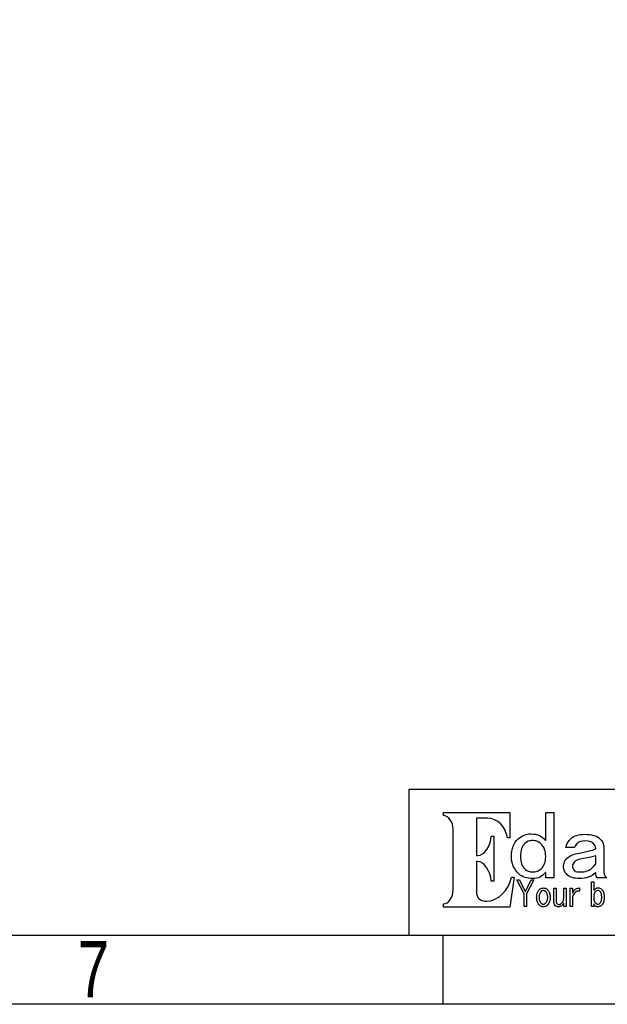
# Model space of a CAD drawing. Extents: x -38 to 372, y -82 to 205.
# Tile 8 of 29: x 286 to 328, y -82 to -11. Entities that reach past the tile are written whole.
import ezdxf

# ---------------------------------------------------------------- set-up
doc = ezdxf.new("R2010")
doc.units = 0
doc.layers.add('BOARD_GEOMETRY_DIMENSION', color=2, linetype='CONTINUOUS')
doc.layers.add('BOARD_GEOMETRY_SILKSCREEN_TOP', color=1, linetype='CONTINUOUS')

msp = doc.modelspace()

# ---------------------------------------------------------------- linework, layer by layer
at = {"layer": 'BOARD_GEOMETRY_DIMENSION'}
for points in [[(-38.48354, -81.604612), (-38.48354, 205.395322), (371.516402, 205.395322), (371.516402, -81.604612)], [(316.528196, -74.583036), (316.528196, -74.35469), (316.656212, -74.3331), (316.659514, -74.332084), (316.791086, -74.2696), (316.793118, -74.268076), (316.912244, -74.174604), (316.914022, -74.173334), (317.019178, -74.04989), (317.020702, -74.047604), (317.1063, -73.90257), (317.107062, -73.900792), (317.173356, -73.733406), (317.17361, -73.732136), (317.215012, -73.550272), (317.215012, -73.548494), (317.23076, -73.352914), (317.23076, -68.983098), (317.215012, -68.790312), (317.215012, -68.788788), (317.17361, -68.607178), (317.173356, -68.604892), (317.107062, -68.4403), (317.1063, -68.438776), (317.020702, -68.291202), (317.019178, -68.28917), (316.913514, -68.167504), (316.912498, -68.166234), (316.793118, -68.071238), (316.791086, -68.069206), (316.659514, -68.006976), (316.65672, -68.005706), (316.528196, -67.980306), (316.528196, -67.751706), (321.31254, -67.751706), (321.31254, -69.598032), (321.142106, -69.598032), (321.084448, -69.319902), (321.08394, -69.31787), (320.980816, -69.047614), (320.980308, -69.04609), (320.837052, -68.803012), (320.835782, -68.801996), (320.659506, -68.589398), (320.657982, -68.587874), (320.450718, -68.4149), (320.449194, -68.413884), (320.219578, -68.281296), (320.217292, -68.28028), (319.96761, -68.196206), (319.964816, -68.195698), (319.702688, -68.166488), (318.923416, -68.166488), (318.910716, -68.179188), (318.910716, -70.853808), (318.923416, -70.866508), (319.016888, -70.866508), (319.183258, -70.837298), (319.186814, -70.836282), (319.34912, -70.7517), (319.351914, -70.750684), (319.50406, -70.618096), (319.505584, -70.616572), (319.645538, -70.441312), (319.646554, -70.439788), (319.767204, -70.231508), (319.767712, -70.230238), (319.86601, -69.9897), (319.866518, -69.988176), (319.9384, -69.726302), (319.938654, -69.724778), (319.977262, -69.455538), (320.158618, -69.455538), (320.158618, -72.721978), (319.977262, -72.721978), (319.937892, -72.44969), (319.937384, -72.447912), (319.865502, -72.182228), (319.864994, -72.180704), (319.764918, -71.938896), (319.76441, -71.937626), (319.64122, -71.725282), (319.640458, -71.723504), (319.497456, -71.548498), (319.495932, -71.546974), (319.33896, -71.41337), (319.335912, -71.4121), (319.169034, -71.328026), (319.165478, -71.326502), (318.993012, -71.295006), (318.923416, -71.295006), (318.910716, -71.307706), (318.910716, -73.4314), (318.921892, -73.607676), (318.922146, -73.6092), (318.956182, -73.758298), (318.956944, -73.760838), (319.013586, -73.885298), (319.014856, -73.888092), (319.096898, -73.987914), (319.099184, -73.9902), (319.2018, -74.06767), (319.204594, -74.069702), (319.330578, -74.12228), (319.33261, -74.122788), (319.481708, -74.1553), (319.48374, -74.1553), (319.65773, -74.164698), (319.659762, -74.16419), (319.947036, -74.129138), (319.949322, -74.128376), (320.234056, -74.024998), (320.236596, -74.02449), (320.510662, -73.862692), (320.51244, -73.860914), (320.76771, -73.646792), (320.769488, -73.645776), (320.99631, -73.388982), (320.99758, -73.387204), (321.19189, -73.094088), (321.192652, -73.09231), (321.342512, -72.771), (321.343782, -72.769476), (321.44081, -72.43699), (321.641978, -72.43699), (321.329558, -74.583036)], [(322.980812, -72.52843), (322.824856, -72.523096), (322.67779, -72.507602), (322.53936, -72.482202), (322.41109, -72.44588), (322.290186, -72.399906), (322.17868, -72.342502), (322.074794, -72.2757), (321.98056, -72.198738), (321.85229, -72.070976), (321.741292, -71.93407), (321.647058, -71.788782), (321.570604, -71.634096), (321.51066, -71.47179), (321.468242, -71.299578), (321.442588, -71.119492), (321.43446, -70.9295), (321.441318, -70.729094), (321.465194, -70.540372), (321.502278, -70.363588), (321.555618, -70.198488), (321.623436, -70.047104), (321.707256, -69.906896), (321.804792, -69.778372), (321.9196, -69.661532), (322.019422, -69.578474), (322.125848, -69.504814), (322.234814, -69.4436), (322.350384, -69.3928), (322.46951, -69.354192), (322.594478, -69.325998), (322.72351, -69.309234), (322.858384, -69.303392), (323.01942, -69.311012), (323.172582, -69.332602), (323.314822, -69.36994), (323.449188, -69.420486), (323.571616, -69.486272), (323.686678, -69.56679), (323.790818, -69.661786), (323.887846, -69.771006), (323.909944, -69.763132), (323.909944, -67.747896), (324.495922, -67.747896), (324.495922, -72.472804), (323.909944, -72.472804), (323.909944, -72.09663), (323.887592, -72.088502), (323.799454, -72.192896), (323.704712, -72.281796), (323.603112, -72.357488), (323.4944, -72.418702), (323.37756, -72.466708), (323.2531, -72.500998), (323.120512, -72.52208)], [(326.341994, -72.52843), (326.201278, -72.523604), (326.06996, -72.510904), (325.947278, -72.490076), (325.834248, -72.459596), (325.727822, -72.422004), (325.631556, -72.373998), (325.543418, -72.31888), (325.464932, -72.253602), (325.400416, -72.19188), (325.34606, -72.12584), (325.298816, -72.05853), (325.261478, -71.986902), (325.231506, -71.914004), (325.210678, -71.839074), (325.197216, -71.761096), (325.19366, -71.679308), (325.197216, -71.58609), (325.210678, -71.49719), (325.231506, -71.4121), (325.261478, -71.331328), (325.298816, -71.255128), (325.34606, -71.182992), (325.400416, -71.115174), (325.464932, -71.050404), (325.54291, -70.985888), (325.63054, -70.92569), (325.724012, -70.872096), (325.82739, -70.823836), (325.93661, -70.782688), (326.053958, -70.746874), (326.179688, -70.716902), (326.3138, -70.69201), (326.657208, -70.630288), (326.657716, -70.630288), (326.95642, -70.55358), (327.139554, -70.512178), (327.140062, -70.512178), (327.292462, -70.470776), (327.293478, -70.470776), (327.415398, -70.429374), (327.508616, -70.386194), (327.51649, -70.37451), (327.51649, -70.373494), (327.504806, -70.265798), (327.504044, -70.263004), (327.469754, -70.161912), (327.468484, -70.159372), (327.410318, -70.0659), (327.409048, -70.06463), (327.329292, -69.977), (327.32726, -69.975476), (327.22566, -69.902832), (327.22312, -69.901308), (327.10374, -69.848984), (327.1012, -69.847714), (326.961246, -69.81698), (326.959214, -69.816472), (326.800718, -69.805804), (326.799702, -69.805804), (326.60082, -69.816472), (326.599296, -69.816472), (326.431402, -69.847714), (326.429116, -69.848476), (326.356218, -69.872606), (326.355456, -69.872606), (326.290686, -69.901308), (326.289162, -69.90207), (326.232012, -69.936106), (326.230996, -69.937376), (326.181212, -69.97573), (326.180196, -69.977), (326.122284, -70.037706), (326.121014, -70.039738), (326.071992, -70.110604), (326.070722, -70.112128), (326.028558, -70.193408), (326.028304, -70.19544), (325.997316, -70.27799), (325.350886, -70.27799), (325.403718, -70.108572), (325.490078, -69.936614), (325.600314, -69.77888), (325.73976, -69.633592), (325.826882, -69.563488), (325.92391, -69.502528), (326.031098, -69.450204), (326.146922, -69.407532), (326.272906, -69.374004), (326.408796, -69.350382), (326.552814, -69.335904), (326.708516, -69.331332), (326.892158, -69.335904), (327.06183, -69.350382), (327.218294, -69.374004), (327.361804, -69.407786), (327.491344, -69.450204), (327.606914, -69.502782), (327.710292, -69.563488), (327.800462, -69.633592), (327.870058, -69.704204), (327.93178, -69.776594), (327.983596, -69.85127), (328.026014, -69.928486), (328.059034, -70.008496), (328.082656, -70.090792), (328.096118, -70.17639), (328.10196, -70.263004), (328.10196, -72.013572), (328.105262, -72.088502), (328.105262, -72.090026), (328.1172, -72.159876), (328.117454, -72.160892), (328.13625, -72.227186), (328.136758, -72.22871), (328.16419, -72.28967), (328.164698, -72.290686), (328.19848, -72.34809), (328.199496, -72.349614), (328.24166, -72.401938), (328.242422, -72.4027), (328.292206, -72.450706), (328.293222, -72.452484), (328.321162, -72.472804), (327.631806, -72.472804), (327.582784, -72.414638), (327.546462, -72.33539), (327.523348, -72.23887), (327.51649, -72.1233), (327.495662, -72.113902), (327.377298, -72.2122), (327.251822, -72.296274), (327.119742, -72.367394), (326.97928, -72.425306), (326.830944, -72.471026), (326.67575, -72.502776), (326.51192, -72.52208)], [(322.948808, -72.053704), (322.95084, -72.053704), (323.1261, -72.039988), (323.127624, -72.039988), (323.209158, -72.022716), (323.20992, -72.022208), (323.288914, -71.99757), (323.290438, -71.996808), (323.364606, -71.966836), (323.365622, -71.966074), (323.436996, -71.927212), (323.437758, -71.926704), (323.50456, -71.882), (323.505322, -71.881492), (323.569584, -71.828406), (323.570854, -71.827898), (323.649086, -71.747634), (323.650102, -71.74611), (323.71792, -71.656702), (323.718936, -71.655686), (323.776086, -71.557388), (323.776594, -71.556372), (323.824346, -71.449692), (323.824854, -71.447914), (323.861684, -71.332598), (323.861938, -71.331836), (323.888608, -71.207376), (323.888862, -71.206106), (323.904356, -71.073772), (323.904356, -71.072502), (323.909944, -70.930008), (323.909944, -70.9295), (323.903594, -70.787514), (323.903594, -70.787006), (323.885814, -70.65264), (323.885814, -70.65137), (323.857112, -70.525386), (323.856858, -70.52437), (323.817742, -70.405498), (323.817234, -70.403974), (323.764656, -70.293992), (323.764148, -70.292214), (323.70141, -70.189598), (323.700902, -70.188328), (323.62648, -70.093078), (323.62521, -70.091808), (323.54012, -70.004686), (323.53885, -70.002908), (323.40931, -69.906388), (323.408294, -69.905626), (323.339206, -69.86778), (323.338444, -69.867526), (323.268086, -69.835014), (323.266562, -69.834506), (323.192394, -69.810884), (323.191124, -69.810376), (323.114416, -69.792596), (323.1134, -69.792596), (323.033644, -69.781674), (323.03212, -69.781674), (322.950586, -69.77761), (322.949062, -69.77761), (322.873116, -69.781674), (322.8721, -69.781674), (322.798694, -69.792596), (322.796662, -69.792596), (322.655946, -69.834506), (322.65366, -69.835776), (322.520056, -69.905372), (322.518278, -69.906388), (322.392294, -70.002908), (322.390516, -70.004686), (322.318888, -70.07987), (322.31711, -70.081394), (322.255896, -70.168008), (322.25488, -70.169532), (322.201794, -70.267576), (322.201032, -70.2691), (322.158614, -70.376796), (322.15836, -70.378574), (322.124832, -70.499478), (322.124578, -70.500494), (322.100956, -70.631304), (322.100956, -70.631812), (322.086986, -70.774814), (322.086732, -70.776084), (322.08216, -70.930008), (322.086732, -71.079106), (322.086986, -71.080376), (322.10248, -71.218298), (322.102734, -71.218806), (322.128388, -71.3486), (322.128896, -71.34987), (322.166488, -71.468488), (322.166742, -71.469504), (322.212716, -71.579994), (322.213732, -71.58101), (322.271644, -71.681594), (322.272406, -71.68261), (322.340478, -71.773796), (322.341494, -71.775574), (322.421504, -71.855838), (322.42252, -71.8566), (322.535296, -71.942198), (322.537582, -71.943214), (322.661788, -72.004174), (322.66382, -72.004936), (322.799456, -72.041004), (322.801742, -72.041512)], [(326.403462, -72.053704), (326.403716, -72.053704), (326.530716, -72.049386), (326.531986, -72.049386), (326.653398, -72.034908), (326.65416, -72.0344), (326.769222, -72.01154), (326.770492, -72.011286), (326.880982, -71.976996), (326.881998, -71.976488), (326.984614, -71.934832), (326.986392, -71.93407), (327.084944, -71.881492), (327.08596, -71.880984), (327.178162, -71.8185), (327.179432, -71.817992), (327.267062, -71.745602), (327.267316, -71.745094), (327.435718, -71.578216), (327.436988, -71.5772), (327.48601, -71.514208), (327.487534, -71.513192), (327.514712, -71.46417), (327.51649, -71.457312), (327.51649, -70.902576), (327.500488, -70.89013), (327.323958, -70.938898), (327.1647, -70.973188), (326.370696, -71.139304), (326.369934, -71.139304), (326.253856, -71.171308), (326.253094, -71.17207), (326.154288, -71.209408), (326.15251, -71.210678), (326.068436, -71.25589), (326.066658, -71.256906), (325.998586, -71.308976), (325.997062, -71.3105), (325.930006, -71.382382), (325.928482, -71.383906), (325.880222, -71.458074), (325.87946, -71.460106), (325.850504, -71.538592), (325.849996, -71.541894), (325.840598, -71.622412), (325.840344, -71.62419), (325.840598, -71.625206), (325.849742, -71.720202), (325.850504, -71.722996), (325.87946, -71.809102), (325.880222, -71.811896), (325.92772, -71.891906), (325.930006, -71.8947), (325.997062, -71.966582), (325.999602, -71.968106), (326.058022, -72.005698), (326.061578, -72.006714), (326.14743, -72.032114), (326.149462, -72.032876), (326.261984, -72.04837), (326.263254, -72.048878)], [(322.34378, -74.539602), (322.34378, -73.6473), (322.342256, -73.641712), (321.819016, -72.61479), (322.011802, -72.61479), (322.421504, -73.450704), (322.44411, -73.450704), (322.855336, -72.611996), (323.049138, -72.611996), (322.532756, -73.641712), (322.53174, -73.6473), (322.53174, -74.539602)], [(327.679812, -74.563478), (327.63206, -74.560684), (327.588118, -74.551794), (327.548748, -74.538078), (327.512934, -74.517504), (327.479914, -74.492612), (327.450958, -74.46137), (327.425558, -74.424286), (327.40346, -74.38009), (327.379584, -74.385678), (327.379584, -74.539602), (327.219056, -74.539602), (327.219056, -72.766936), (327.379584, -72.766936), (327.379584, -73.373488), (327.402698, -73.3806), (327.432416, -73.336404), (327.46442, -73.298812), (327.498456, -73.26757), (327.533508, -73.241408), (327.569322, -73.221596), (327.60793, -73.207626), (327.647808, -73.19899), (327.68921, -73.195688), (327.733152, -73.198482), (327.775062, -73.20534), (327.81494, -73.217278), (327.85304, -73.23328), (327.888854, -73.254108), (327.92289, -73.28027), (327.955402, -73.310496), (327.985882, -73.345802), (328.01941, -73.395332), (328.049382, -73.449688), (328.07402, -73.50887), (328.094848, -73.57364), (328.11085, -73.643998), (328.12228, -73.719436), (328.129392, -73.7997), (328.131678, -73.885806), (328.129392, -73.96861), (328.12228, -74.047604), (328.11085, -74.12101), (328.094848, -74.189336), (328.07402, -74.252836), (328.049382, -74.311002), (328.01941, -74.365104), (327.985882, -74.413872), (327.955148, -74.449432), (327.922636, -74.479404), (327.888092, -74.505312), (327.851008, -74.526394), (327.811892, -74.542904), (327.770236, -74.554334), (327.726294, -74.561192)], [(323.742558, -74.563478), (323.69379, -74.560684), (323.647054, -74.552302), (323.602604, -74.539602), (323.559932, -74.520298), (323.519292, -74.495914), (323.48043, -74.466196), (323.4436, -74.43089), (323.408802, -74.389488), (323.371718, -74.338688), (323.340222, -74.284078), (323.31406, -74.225912), (323.292216, -74.164698), (323.275198, -74.100436), (323.263006, -74.031602), (323.255894, -73.96099), (323.253354, -73.885806), (323.255894, -73.81113), (323.263006, -73.739502), (323.275198, -73.671684), (323.292216, -73.606406), (323.31406, -73.5457), (323.340222, -73.487534), (323.371718, -73.433178), (323.408802, -73.381108), (323.4436, -73.340214), (323.48043, -73.304908), (323.519292, -73.275698), (323.559932, -73.250806), (323.602604, -73.232772), (323.647054, -73.218802), (323.69379, -73.210674), (323.742304, -73.20788), (323.79031, -73.210674), (323.8373, -73.218802), (323.881496, -73.232772), (323.923914, -73.250806), (323.964808, -73.275698), (324.003416, -73.304908), (324.0405, -73.340214), (324.07606, -73.381108), (324.11162, -73.433178), (324.143116, -73.487534), (324.170294, -73.5457), (324.192138, -73.606406), (324.209156, -73.671684), (324.221348, -73.739502), (324.22846, -73.81113), (324.231, -73.885806), (324.22846, -73.96099), (324.221348, -74.031602), (324.209156, -74.100436), (324.192138, -74.164698), (324.170294, -74.225912), (324.143116, -74.284078), (324.11162, -74.338688), (324.07606, -74.389488), (324.0405, -74.43089), (324.003416, -74.466196), (323.965062, -74.495914), (323.923914, -74.520298), (323.881496, -74.539602), (323.8373, -74.552302), (323.79031, -74.560684)], [(323.741796, -74.374502), (323.742812, -74.374502), (323.770244, -74.372978), (323.771514, -74.372978), (323.798438, -74.367898), (323.799962, -74.36739), (323.825362, -74.359008), (323.827394, -74.3585), (323.852286, -74.346308), (323.853556, -74.3458), (323.877178, -74.330814), (323.878702, -74.330306), (323.901562, -74.31151), (323.902578, -74.311002), (323.924422, -74.288904), (323.925692, -74.288396), (323.94652, -74.262996), (323.94779, -74.262234), (323.971412, -74.228198), (323.97192, -74.226928), (323.993002, -74.189082), (323.993256, -74.187812), (324.011036, -74.14641), (324.011544, -74.145902), (324.025514, -74.101198), (324.026022, -74.100182), (324.037452, -74.052684), (324.037706, -74.051414), (324.045834, -74.000106), (324.045834, -73.999598), (324.05066, -73.944988), (324.05066, -73.94448), (324.052184, -73.885806), (324.050406, -73.827894), (324.050406, -73.826878), (324.044818, -73.771506), (324.044818, -73.770998), (324.036182, -73.718674), (324.03542, -73.717404), (324.02399, -73.66889), (324.023482, -73.667112), (324.00748, -73.621392), (324.006718, -73.62063), (323.987922, -73.577196), (323.987414, -73.576434), (323.965062, -73.535794), (323.964554, -73.535032), (323.938646, -73.497694), (323.93763, -73.49617), (323.917818, -73.474072), (323.917056, -73.472802), (323.897244, -73.454006), (323.89572, -73.45299), (323.874384, -73.436988), (323.873114, -73.43648), (323.850762, -73.42251), (323.849492, -73.422002), (323.825362, -73.411588), (323.824092, -73.41108), (323.799454, -73.403206), (323.79793, -73.402698), (323.771514, -73.39838), (323.770244, -73.39838), (323.742812, -73.396602), (323.741796, -73.396602), (323.713856, -73.39838), (323.712586, -73.39838), (323.685916, -73.402698), (323.6849, -73.403206), (323.660008, -73.41108), (323.658738, -73.411588), (323.634862, -73.422002), (323.633338, -73.422002), (323.610478, -73.436226), (323.609462, -73.436988), (323.587618, -73.45299), (323.586856, -73.454006), (323.56679, -73.472802), (323.56552, -73.474326), (323.546978, -73.496678), (323.545962, -73.497694), (323.520054, -73.535032), (323.519292, -73.535794), (323.496686, -73.576434), (323.496178, -73.577196), (323.47662, -73.62063), (323.476112, -73.6219), (323.460618, -73.667874), (323.460618, -73.66889), (323.447918, -73.717404), (323.447918, -73.718928), (323.439536, -73.770998), (323.439536, -73.771506), (323.434202, -73.826878), (323.434202, -73.827894), (323.432678, -73.885806), (323.433948, -73.94448), (323.433948, -73.944988), (323.43852, -73.999598), (323.43852, -74.000106), (323.446648, -74.051414), (323.446902, -74.052684), (323.458332, -74.100182), (323.458586, -74.101198), (323.472556, -74.145394), (323.47281, -74.14641), (323.49059, -74.187812), (323.491098, -74.189082), (323.511418, -74.226928), (323.512688, -74.228198), (323.53631, -74.262234), (323.53758, -74.262996), (323.558662, -74.288396), (323.559678, -74.288904), (323.581522, -74.311002), (323.582792, -74.31151), (323.605652, -74.330306), (323.606414, -74.330814), (323.631306, -74.3458), (323.631814, -74.346308), (323.65696, -74.3585), (323.658738, -74.359008), (323.684392, -74.36739), (323.685662, -74.367898), (323.712586, -74.372978), (323.713856, -74.372978)], [(324.847204, -74.563478), (324.800722, -74.5617), (324.758558, -74.557382), (324.71995, -74.549), (324.684898, -74.53757), (324.653148, -74.5236), (324.624954, -74.505312), (324.600062, -74.4855), (324.578218, -74.46137), (324.559422, -74.4347), (324.542912, -74.405998), (324.52945, -74.375772), (324.51802, -74.343006), (324.50913, -74.309478), (324.503034, -74.272902), (324.498716, -74.23531), (324.497954, -74.19467), (324.497954, -73.231502), (324.658482, -73.231502), (324.658482, -74.112628), (324.661784, -74.179938), (324.661784, -74.181208), (324.672452, -74.239374), (324.67296, -74.241406), (324.690232, -74.290682), (324.690994, -74.292206), (324.701916, -74.313288), (324.703186, -74.314812), (324.716394, -74.3331), (324.71741, -74.335132), (324.742556, -74.361294), (324.74535, -74.363326), (324.775322, -74.381614), (324.778116, -74.383138), (324.812914, -74.393806), (324.815962, -74.394314), (324.855586, -74.398378), (324.85711, -74.398378), (324.887082, -74.3966), (324.888606, -74.396092), (324.917562, -74.390504), (324.919086, -74.390504), (324.94728, -74.381106), (324.948804, -74.380598), (324.975982, -74.36739), (324.977252, -74.366882), (325.00316, -74.350372), (325.004684, -74.349102), (325.030084, -74.328782), (325.030846, -74.327512), (325.055484, -74.30389), (325.056246, -74.303128), (325.079614, -74.275188), (325.080122, -74.274172), (325.113142, -74.229214), (325.11365, -74.228706), (325.141844, -74.183494), (325.142352, -74.182732), (325.16572, -74.137012), (325.166482, -74.136504), (325.186294, -74.09053), (325.186802, -74.089006), (325.201788, -74.043286), (325.201788, -74.04227), (325.21271, -73.995534), (325.21271, -73.99401), (325.219314, -73.947274), (325.219314, -73.946004), (325.222108, -73.897998), (325.222362, -73.89749), (325.222362, -73.231502), (325.38289, -73.231502), (325.38289, -74.539602), (325.222362, -74.539602), (325.222362, -74.314304), (325.19874, -74.3077), (325.16064, -74.368406), (325.120762, -74.420984), (325.079614, -74.46518), (325.037196, -74.500486), (324.992492, -74.528172), (324.945756, -74.547984), (324.897496, -74.559414)], [(325.677022, -74.539602), (325.677022, -73.231502), (325.837804, -73.231502), (325.837804, -73.552304), (325.86168, -73.5584), (325.90994, -73.4695), (325.96201, -73.3933), (325.999856, -73.349612), (326.041258, -73.312274), (326.084946, -73.28027), (326.131936, -73.254108), (326.18172, -73.234296), (326.235314, -73.21931), (326.291956, -73.210928), (326.3392, -73.208388), (326.3392, -73.441306), (326.310244, -73.43521), (326.308212, -73.43521), (326.2503, -73.431908), (326.248522, -73.431908), (326.213978, -73.434702), (326.2122, -73.434702), (326.17791, -73.441814), (326.17664, -73.44283), (326.142858, -73.454514), (326.141588, -73.455784), (326.108822, -73.472294), (326.107806, -73.472802), (326.075294, -73.4949), (326.074278, -73.495408), (326.042782, -73.522586), (326.041512, -73.523094), (326.010778, -73.555098), (326.010016, -73.555606), (325.980044, -73.591674), (325.979536, -73.59269), (325.932292, -73.658984), (325.93153, -73.66), (325.892414, -73.72731), (325.89216, -73.728834), (325.860918, -73.79843), (325.86041, -73.7997), (325.838058, -73.869804), (325.837804, -73.873614), (325.837804, -74.539602)], [(327.679558, -74.374502), (327.68159, -74.374502), (327.72604, -74.368914), (327.729088, -74.368406), (327.77049, -74.352912), (327.773284, -74.351388), (327.810622, -74.325734), (327.812654, -74.323702), (327.847198, -74.28738), (327.848214, -74.285602), (327.872344, -74.251312), (327.873106, -74.250296), (327.89368, -74.21118), (327.894188, -74.209402), (327.91146, -74.166984), (327.911714, -74.165714), (327.926446, -74.118216), (327.9267, -74.1172), (327.937622, -74.0664), (327.93813, -74.065892), (327.946258, -74.010012), (327.946258, -74.009504), (327.951084, -73.950576), (327.951084, -73.949306), (327.952862, -73.885806), (327.951084, -73.819512), (327.951084, -73.819004), (327.946512, -73.75779), (327.946512, -73.757028), (327.9394, -73.700894), (327.939146, -73.700386), (327.92924, -73.647808), (327.928986, -73.6473), (327.915016, -73.601072), (327.915016, -73.599802), (327.899014, -73.557892), (327.89876, -73.556114), (327.87971, -73.519538), (327.879202, -73.518014), (327.857612, -73.485502), (327.856596, -73.484232), (327.817988, -73.44283), (327.815956, -73.441306), (327.775316, -73.411334), (327.772522, -73.409302), (327.730104, -73.391776), (327.72731, -73.391014), (327.704958, -73.386696), (327.703688, -73.386188), (327.681082, -73.38441), (327.679304, -73.38441), (327.65111, -73.386696), (327.64984, -73.387204), (327.622662, -73.392792), (327.620884, -73.3933), (327.594214, -73.402698), (327.593198, -73.403206), (327.567544, -73.415906), (327.565512, -73.416414), (327.540112, -73.43394), (327.539604, -73.434702), (327.514712, -73.454514), (327.51395, -73.456038), (327.48982, -73.479914), (327.489058, -73.481184), (327.466198, -73.508108), (327.465182, -73.509378), (327.445116, -73.537826), (327.444862, -73.538588), (327.428098, -73.568814), (327.42759, -73.570592), (327.412858, -73.603612), (327.412604, -73.605136), (327.400412, -73.640696), (327.400412, -73.641204), (327.391014, -73.680574), (327.391014, -73.68159), (327.38441, -73.72223), (327.38441, -73.722992), (327.380854, -73.767188), (327.380854, -73.767696), (327.379584, -73.81367), (327.379584, -73.95718), (327.380854, -74.001884), (327.381108, -74.002392), (327.384918, -74.044302), (327.384918, -74.04481), (327.392538, -74.085196), (327.392792, -74.085704), (327.403206, -74.123804), (327.40346, -74.125328), (327.41616, -74.161396), (327.416414, -74.162412), (327.432416, -74.196702), (327.433178, -74.198226), (327.45172, -74.230738), (327.452736, -74.2315), (327.47458, -74.262488), (327.475342, -74.262996), (327.495916, -74.288396), (327.497186, -74.288904), (327.519792, -74.311002), (327.520554, -74.31151), (327.54316, -74.330306), (327.544684, -74.330814), (327.56856, -74.3458), (327.570084, -74.346308), (327.594214, -74.3585), (327.5965, -74.359008), (327.622154, -74.36739), (327.623678, -74.367898), (327.650348, -74.372978), (327.651618, -74.372978)]]:
    msp.add_lwpolyline(points, close=True, dxfattribs=at)
for points in [[(366.516412, -66.104262), (314.01639, -66.104262), (314.01639, -76.604368)], [(-33.48355, -76.604368), (366.516412, -76.604368)], [(316.516512, -81.604612), (316.516512, -76.604368)]]:
    msp.add_lwpolyline(points, dxfattribs=at)
at = {"layer": 'BOARD_GEOMETRY_SILKSCREEN_TOP'}
for points in [[(-38.48354, -81.604612), (-38.48354, 205.395322), (371.516402, 205.395322), (371.516402, -81.604612)], [(316.528196, -74.583036), (316.528196, -74.35469), (316.656212, -74.3331), (316.659514, -74.332084), (316.791086, -74.2696), (316.793118, -74.268076), (316.912244, -74.174604), (316.914022, -74.173334), (317.019178, -74.04989), (317.020702, -74.047604), (317.1063, -73.90257), (317.107062, -73.900792), (317.173356, -73.733406), (317.17361, -73.732136), (317.215012, -73.550272), (317.215012, -73.548494), (317.23076, -73.352914), (317.23076, -68.983098), (317.215012, -68.790312), (317.215012, -68.788788), (317.17361, -68.607178), (317.173356, -68.604892), (317.107062, -68.4403), (317.1063, -68.438776), (317.020702, -68.291202), (317.019178, -68.28917), (316.913514, -68.167504), (316.912498, -68.166234), (316.793118, -68.071238), (316.791086, -68.069206), (316.659514, -68.006976), (316.65672, -68.005706), (316.528196, -67.980306), (316.528196, -67.751706), (321.31254, -67.751706), (321.31254, -69.598032), (321.142106, -69.598032), (321.084448, -69.319902), (321.08394, -69.31787), (320.980816, -69.047614), (320.980308, -69.04609), (320.837052, -68.803012), (320.835782, -68.801996), (320.659506, -68.589398), (320.657982, -68.587874), (320.450718, -68.4149), (320.449194, -68.413884), (320.219578, -68.281296), (320.217292, -68.28028), (319.96761, -68.196206), (319.964816, -68.195698), (319.702688, -68.166488), (318.923416, -68.166488), (318.910716, -68.179188), (318.910716, -70.853808), (318.923416, -70.866508), (319.016888, -70.866508), (319.183258, -70.837298), (319.186814, -70.836282), (319.34912, -70.7517), (319.351914, -70.750684), (319.50406, -70.618096), (319.505584, -70.616572), (319.645538, -70.441312), (319.646554, -70.439788), (319.767204, -70.231508), (319.767712, -70.230238), (319.86601, -69.9897), (319.866518, -69.988176), (319.9384, -69.726302), (319.938654, -69.724778), (319.977262, -69.455538), (320.158618, -69.455538), (320.158618, -72.721978), (319.977262, -72.721978), (319.937892, -72.44969), (319.937384, -72.447912), (319.865502, -72.182228), (319.864994, -72.180704), (319.764918, -71.938896), (319.76441, -71.937626), (319.64122, -71.725282), (319.640458, -71.723504), (319.497456, -71.548498), (319.495932, -71.546974), (319.33896, -71.41337), (319.335912, -71.4121), (319.169034, -71.328026), (319.165478, -71.326502), (318.993012, -71.295006), (318.923416, -71.295006), (318.910716, -71.307706), (318.910716, -73.4314), (318.921892, -73.607676), (318.922146, -73.6092), (318.956182, -73.758298), (318.956944, -73.760838), (319.013586, -73.885298), (319.014856, -73.888092), (319.096898, -73.987914), (319.099184, -73.9902), (319.2018, -74.06767), (319.204594, -74.069702), (319.330578, -74.12228), (319.33261, -74.122788), (319.481708, -74.1553), (319.48374, -74.1553), (319.65773, -74.164698), (319.659762, -74.16419), (319.947036, -74.129138), (319.949322, -74.128376), (320.234056, -74.024998), (320.236596, -74.02449), (320.510662, -73.862692), (320.51244, -73.860914), (320.76771, -73.646792), (320.769488, -73.645776), (320.99631, -73.388982), (320.99758, -73.387204), (321.19189, -73.094088), (321.192652, -73.09231), (321.342512, -72.771), (321.343782, -72.769476), (321.44081, -72.43699), (321.641978, -72.43699), (321.329558, -74.583036)], [(322.980812, -72.52843), (322.824856, -72.523096), (322.67779, -72.507602), (322.53936, -72.482202), (322.41109, -72.44588), (322.290186, -72.399906), (322.17868, -72.342502), (322.074794, -72.2757), (321.98056, -72.198738), (321.85229, -72.070976), (321.741292, -71.93407), (321.647058, -71.788782), (321.570604, -71.634096), (321.51066, -71.47179), (321.468242, -71.299578), (321.442588, -71.119492), (321.43446, -70.9295), (321.441318, -70.729094), (321.465194, -70.540372), (321.502278, -70.363588), (321.555618, -70.198488), (321.623436, -70.047104), (321.707256, -69.906896), (321.804792, -69.778372), (321.9196, -69.661532), (322.019422, -69.578474), (322.125848, -69.504814), (322.234814, -69.4436), (322.350384, -69.3928), (322.46951, -69.354192), (322.594478, -69.325998), (322.72351, -69.309234), (322.858384, -69.303392), (323.01942, -69.311012), (323.172582, -69.332602), (323.314822, -69.36994), (323.449188, -69.420486), (323.571616, -69.486272), (323.686678, -69.56679), (323.790818, -69.661786), (323.887846, -69.771006), (323.909944, -69.763132), (323.909944, -67.747896), (324.495922, -67.747896), (324.495922, -72.472804), (323.909944, -72.472804), (323.909944, -72.09663), (323.887592, -72.088502), (323.799454, -72.192896), (323.704712, -72.281796), (323.603112, -72.357488), (323.4944, -72.418702), (323.37756, -72.466708), (323.2531, -72.500998), (323.120512, -72.52208)], [(326.341994, -72.52843), (326.201278, -72.523604), (326.06996, -72.510904), (325.947278, -72.490076), (325.834248, -72.459596), (325.727822, -72.422004), (325.631556, -72.373998), (325.543418, -72.31888), (325.464932, -72.253602), (325.400416, -72.19188), (325.34606, -72.12584), (325.298816, -72.05853), (325.261478, -71.986902), (325.231506, -71.914004), (325.210678, -71.839074), (325.197216, -71.761096), (325.19366, -71.679308), (325.197216, -71.58609), (325.210678, -71.49719), (325.231506, -71.4121), (325.261478, -71.331328), (325.298816, -71.255128), (325.34606, -71.182992), (325.400416, -71.115174), (325.464932, -71.050404), (325.54291, -70.985888), (325.63054, -70.92569), (325.724012, -70.872096), (325.82739, -70.823836), (325.93661, -70.782688), (326.053958, -70.746874), (326.179688, -70.716902), (326.3138, -70.69201), (326.657208, -70.630288), (326.657716, -70.630288), (326.95642, -70.55358), (327.139554, -70.512178), (327.140062, -70.512178), (327.292462, -70.470776), (327.293478, -70.470776), (327.415398, -70.429374), (327.508616, -70.386194), (327.51649, -70.37451), (327.51649, -70.373494), (327.504806, -70.265798), (327.504044, -70.263004), (327.469754, -70.161912), (327.468484, -70.159372), (327.410318, -70.0659), (327.409048, -70.06463), (327.329292, -69.977), (327.32726, -69.975476), (327.22566, -69.902832), (327.22312, -69.901308), (327.10374, -69.848984), (327.1012, -69.847714), (326.961246, -69.81698), (326.959214, -69.816472), (326.800718, -69.805804), (326.799702, -69.805804), (326.60082, -69.816472), (326.599296, -69.816472), (326.431402, -69.847714), (326.429116, -69.848476), (326.356218, -69.872606), (326.355456, -69.872606), (326.290686, -69.901308), (326.289162, -69.90207), (326.232012, -69.936106), (326.230996, -69.937376), (326.181212, -69.97573), (326.180196, -69.977), (326.122284, -70.037706), (326.121014, -70.039738), (326.071992, -70.110604), (326.070722, -70.112128), (326.028558, -70.193408), (326.028304, -70.19544), (325.997316, -70.27799), (325.350886, -70.27799), (325.403718, -70.108572), (325.490078, -69.936614), (325.600314, -69.77888), (325.73976, -69.633592), (325.826882, -69.563488), (325.92391, -69.502528), (326.031098, -69.450204), (326.146922, -69.407532), (326.272906, -69.374004), (326.408796, -69.350382), (326.552814, -69.335904), (326.708516, -69.331332), (326.892158, -69.335904), (327.06183, -69.350382), (327.218294, -69.374004), (327.361804, -69.407786), (327.491344, -69.450204), (327.606914, -69.502782), (327.710292, -69.563488), (327.800462, -69.633592), (327.870058, -69.704204), (327.93178, -69.776594), (327.983596, -69.85127), (328.026014, -69.928486), (328.059034, -70.008496), (328.082656, -70.090792), (328.096118, -70.17639), (328.10196, -70.263004), (328.10196, -72.013572), (328.105262, -72.088502), (328.105262, -72.090026), (328.1172, -72.159876), (328.117454, -72.160892), (328.13625, -72.227186), (328.136758, -72.22871), (328.16419, -72.28967), (328.164698, -72.290686), (328.19848, -72.34809), (328.199496, -72.349614), (328.24166, -72.401938), (328.242422, -72.4027), (328.292206, -72.450706), (328.293222, -72.452484), (328.321162, -72.472804), (327.631806, -72.472804), (327.582784, -72.414638), (327.546462, -72.33539), (327.523348, -72.23887), (327.51649, -72.1233), (327.495662, -72.113902), (327.377298, -72.2122), (327.251822, -72.296274), (327.119742, -72.367394), (326.97928, -72.425306), (326.830944, -72.471026), (326.67575, -72.502776), (326.51192, -72.52208)], [(322.948808, -72.053704), (322.95084, -72.053704), (323.1261, -72.039988), (323.127624, -72.039988), (323.209158, -72.022716), (323.20992, -72.022208), (323.288914, -71.99757), (323.290438, -71.996808), (323.364606, -71.966836), (323.365622, -71.966074), (323.436996, -71.927212), (323.437758, -71.926704), (323.50456, -71.882), (323.505322, -71.881492), (323.569584, -71.828406), (323.570854, -71.827898), (323.649086, -71.747634), (323.650102, -71.74611), (323.71792, -71.656702), (323.718936, -71.655686), (323.776086, -71.557388), (323.776594, -71.556372), (323.824346, -71.449692), (323.824854, -71.447914), (323.861684, -71.332598), (323.861938, -71.331836), (323.888608, -71.207376), (323.888862, -71.206106), (323.904356, -71.073772), (323.904356, -71.072502), (323.909944, -70.930008), (323.909944, -70.9295), (323.903594, -70.787514), (323.903594, -70.787006), (323.885814, -70.65264), (323.885814, -70.65137), (323.857112, -70.525386), (323.856858, -70.52437), (323.817742, -70.405498), (323.817234, -70.403974), (323.764656, -70.293992), (323.764148, -70.292214), (323.70141, -70.189598), (323.700902, -70.188328), (323.62648, -70.093078), (323.62521, -70.091808), (323.54012, -70.004686), (323.53885, -70.002908), (323.40931, -69.906388), (323.408294, -69.905626), (323.339206, -69.86778), (323.338444, -69.867526), (323.268086, -69.835014), (323.266562, -69.834506), (323.192394, -69.810884), (323.191124, -69.810376), (323.114416, -69.792596), (323.1134, -69.792596), (323.033644, -69.781674), (323.03212, -69.781674), (322.950586, -69.77761), (322.949062, -69.77761), (322.873116, -69.781674), (322.8721, -69.781674), (322.798694, -69.792596), (322.796662, -69.792596), (322.655946, -69.834506), (322.65366, -69.835776), (322.520056, -69.905372), (322.518278, -69.906388), (322.392294, -70.002908), (322.390516, -70.004686), (322.318888, -70.07987), (322.31711, -70.081394), (322.255896, -70.168008), (322.25488, -70.169532), (322.201794, -70.267576), (322.201032, -70.2691), (322.158614, -70.376796), (322.15836, -70.378574), (322.124832, -70.499478), (322.124578, -70.500494), (322.100956, -70.631304), (322.100956, -70.631812), (322.086986, -70.774814), (322.086732, -70.776084), (322.08216, -70.930008), (322.086732, -71.079106), (322.086986, -71.080376), (322.10248, -71.218298), (322.102734, -71.218806), (322.128388, -71.3486), (322.128896, -71.34987), (322.166488, -71.468488), (322.166742, -71.469504), (322.212716, -71.579994), (322.213732, -71.58101), (322.271644, -71.681594), (322.272406, -71.68261), (322.340478, -71.773796), (322.341494, -71.775574), (322.421504, -71.855838), (322.42252, -71.8566), (322.535296, -71.942198), (322.537582, -71.943214), (322.661788, -72.004174), (322.66382, -72.004936), (322.799456, -72.041004), (322.801742, -72.041512)], [(326.403462, -72.053704), (326.403716, -72.053704), (326.530716, -72.049386), (326.531986, -72.049386), (326.653398, -72.034908), (326.65416, -72.0344), (326.769222, -72.01154), (326.770492, -72.011286), (326.880982, -71.976996), (326.881998, -71.976488), (326.984614, -71.934832), (326.986392, -71.93407), (327.084944, -71.881492), (327.08596, -71.880984), (327.178162, -71.8185), (327.179432, -71.817992), (327.267062, -71.745602), (327.267316, -71.745094), (327.435718, -71.578216), (327.436988, -71.5772), (327.48601, -71.514208), (327.487534, -71.513192), (327.514712, -71.46417), (327.51649, -71.457312), (327.51649, -70.902576), (327.500488, -70.89013), (327.323958, -70.938898), (327.1647, -70.973188), (326.370696, -71.139304), (326.369934, -71.139304), (326.253856, -71.171308), (326.253094, -71.17207), (326.154288, -71.209408), (326.15251, -71.210678), (326.068436, -71.25589), (326.066658, -71.256906), (325.998586, -71.308976), (325.997062, -71.3105), (325.930006, -71.382382), (325.928482, -71.383906), (325.880222, -71.458074), (325.87946, -71.460106), (325.850504, -71.538592), (325.849996, -71.541894), (325.840598, -71.622412), (325.840344, -71.62419), (325.840598, -71.625206), (325.849742, -71.720202), (325.850504, -71.722996), (325.87946, -71.809102), (325.880222, -71.811896), (325.92772, -71.891906), (325.930006, -71.8947), (325.997062, -71.966582), (325.999602, -71.968106), (326.058022, -72.005698), (326.061578, -72.006714), (326.14743, -72.032114), (326.149462, -72.032876), (326.261984, -72.04837), (326.263254, -72.048878)], [(322.34378, -74.539602), (322.34378, -73.6473), (322.342256, -73.641712), (321.819016, -72.61479), (322.011802, -72.61479), (322.421504, -73.450704), (322.44411, -73.450704), (322.855336, -72.611996), (323.049138, -72.611996), (322.532756, -73.641712), (322.53174, -73.6473), (322.53174, -74.539602)], [(327.679812, -74.563478), (327.63206, -74.560684), (327.588118, -74.551794), (327.548748, -74.538078), (327.512934, -74.517504), (327.479914, -74.492612), (327.450958, -74.46137), (327.425558, -74.424286), (327.40346, -74.38009), (327.379584, -74.385678), (327.379584, -74.539602), (327.219056, -74.539602), (327.219056, -72.766936), (327.379584, -72.766936), (327.379584, -73.373488), (327.402698, -73.3806), (327.432416, -73.336404), (327.46442, -73.298812), (327.498456, -73.26757), (327.533508, -73.241408), (327.569322, -73.221596), (327.60793, -73.207626), (327.647808, -73.19899), (327.68921, -73.195688), (327.733152, -73.198482), (327.775062, -73.20534), (327.81494, -73.217278), (327.85304, -73.23328), (327.888854, -73.254108), (327.92289, -73.28027), (327.955402, -73.310496), (327.985882, -73.345802), (328.01941, -73.395332), (328.049382, -73.449688), (328.07402, -73.50887), (328.094848, -73.57364), (328.11085, -73.643998), (328.12228, -73.719436), (328.129392, -73.7997), (328.131678, -73.885806), (328.129392, -73.96861), (328.12228, -74.047604), (328.11085, -74.12101), (328.094848, -74.189336), (328.07402, -74.252836), (328.049382, -74.311002), (328.01941, -74.365104), (327.985882, -74.413872), (327.955148, -74.449432), (327.922636, -74.479404), (327.888092, -74.505312), (327.851008, -74.526394), (327.811892, -74.542904), (327.770236, -74.554334), (327.726294, -74.561192)], [(323.742558, -74.563478), (323.69379, -74.560684), (323.647054, -74.552302), (323.602604, -74.539602), (323.559932, -74.520298), (323.519292, -74.495914), (323.48043, -74.466196), (323.4436, -74.43089), (323.408802, -74.389488), (323.371718, -74.338688), (323.340222, -74.284078), (323.31406, -74.225912), (323.292216, -74.164698), (323.275198, -74.100436), (323.263006, -74.031602), (323.255894, -73.96099), (323.253354, -73.885806), (323.255894, -73.81113), (323.263006, -73.739502), (323.275198, -73.671684), (323.292216, -73.606406), (323.31406, -73.5457), (323.340222, -73.487534), (323.371718, -73.433178), (323.408802, -73.381108), (323.4436, -73.340214), (323.48043, -73.304908), (323.519292, -73.275698), (323.559932, -73.250806), (323.602604, -73.232772), (323.647054, -73.218802), (323.69379, -73.210674), (323.742304, -73.20788), (323.79031, -73.210674), (323.8373, -73.218802), (323.881496, -73.232772), (323.923914, -73.250806), (323.964808, -73.275698), (324.003416, -73.304908), (324.0405, -73.340214), (324.07606, -73.381108), (324.11162, -73.433178), (324.143116, -73.487534), (324.170294, -73.5457), (324.192138, -73.606406), (324.209156, -73.671684), (324.221348, -73.739502), (324.22846, -73.81113), (324.231, -73.885806), (324.22846, -73.96099), (324.221348, -74.031602), (324.209156, -74.100436), (324.192138, -74.164698), (324.170294, -74.225912), (324.143116, -74.284078), (324.11162, -74.338688), (324.07606, -74.389488), (324.0405, -74.43089), (324.003416, -74.466196), (323.965062, -74.495914), (323.923914, -74.520298), (323.881496, -74.539602), (323.8373, -74.552302), (323.79031, -74.560684)], [(323.741796, -74.374502), (323.742812, -74.374502), (323.770244, -74.372978), (323.771514, -74.372978), (323.798438, -74.367898), (323.799962, -74.36739), (323.825362, -74.359008), (323.827394, -74.3585), (323.852286, -74.346308), (323.853556, -74.3458), (323.877178, -74.330814), (323.878702, -74.330306), (323.901562, -74.31151), (323.902578, -74.311002), (323.924422, -74.288904), (323.925692, -74.288396), (323.94652, -74.262996), (323.94779, -74.262234), (323.971412, -74.228198), (323.97192, -74.226928), (323.993002, -74.189082), (323.993256, -74.187812), (324.011036, -74.14641), (324.011544, -74.145902), (324.025514, -74.101198), (324.026022, -74.100182), (324.037452, -74.052684), (324.037706, -74.051414), (324.045834, -74.000106), (324.045834, -73.999598), (324.05066, -73.944988), (324.05066, -73.94448), (324.052184, -73.885806), (324.050406, -73.827894), (324.050406, -73.826878), (324.044818, -73.771506), (324.044818, -73.770998), (324.036182, -73.718674), (324.03542, -73.717404), (324.02399, -73.66889), (324.023482, -73.667112), (324.00748, -73.621392), (324.006718, -73.62063), (323.987922, -73.577196), (323.987414, -73.576434), (323.965062, -73.535794), (323.964554, -73.535032), (323.938646, -73.497694), (323.93763, -73.49617), (323.917818, -73.474072), (323.917056, -73.472802), (323.897244, -73.454006), (323.89572, -73.45299), (323.874384, -73.436988), (323.873114, -73.43648), (323.850762, -73.42251), (323.849492, -73.422002), (323.825362, -73.411588), (323.824092, -73.41108), (323.799454, -73.403206), (323.79793, -73.402698), (323.771514, -73.39838), (323.770244, -73.39838), (323.742812, -73.396602), (323.741796, -73.396602), (323.713856, -73.39838), (323.712586, -73.39838), (323.685916, -73.402698), (323.6849, -73.403206), (323.660008, -73.41108), (323.658738, -73.411588), (323.634862, -73.422002), (323.633338, -73.422002), (323.610478, -73.436226), (323.609462, -73.436988), (323.587618, -73.45299), (323.586856, -73.454006), (323.56679, -73.472802), (323.56552, -73.474326), (323.546978, -73.496678), (323.545962, -73.497694), (323.520054, -73.535032), (323.519292, -73.535794), (323.496686, -73.576434), (323.496178, -73.577196), (323.47662, -73.62063), (323.476112, -73.6219), (323.460618, -73.667874), (323.460618, -73.66889), (323.447918, -73.717404), (323.447918, -73.718928), (323.439536, -73.770998), (323.439536, -73.771506), (323.434202, -73.826878), (323.434202, -73.827894), (323.432678, -73.885806), (323.433948, -73.94448), (323.433948, -73.944988), (323.43852, -73.999598), (323.43852, -74.000106), (323.446648, -74.051414), (323.446902, -74.052684), (323.458332, -74.100182), (323.458586, -74.101198), (323.472556, -74.145394), (323.47281, -74.14641), (323.49059, -74.187812), (323.491098, -74.189082), (323.511418, -74.226928), (323.512688, -74.228198), (323.53631, -74.262234), (323.53758, -74.262996), (323.558662, -74.288396), (323.559678, -74.288904), (323.581522, -74.311002), (323.582792, -74.31151), (323.605652, -74.330306), (323.606414, -74.330814), (323.631306, -74.3458), (323.631814, -74.346308), (323.65696, -74.3585), (323.658738, -74.359008), (323.684392, -74.36739), (323.685662, -74.367898), (323.712586, -74.372978), (323.713856, -74.372978)], [(324.847204, -74.563478), (324.800722, -74.5617), (324.758558, -74.557382), (324.71995, -74.549), (324.684898, -74.53757), (324.653148, -74.5236), (324.624954, -74.505312), (324.600062, -74.4855), (324.578218, -74.46137), (324.559422, -74.4347), (324.542912, -74.405998), (324.52945, -74.375772), (324.51802, -74.343006), (324.50913, -74.309478), (324.503034, -74.272902), (324.498716, -74.23531), (324.497954, -74.19467), (324.497954, -73.231502), (324.658482, -73.231502), (324.658482, -74.112628), (324.661784, -74.179938), (324.661784, -74.181208), (324.672452, -74.239374), (324.67296, -74.241406), (324.690232, -74.290682), (324.690994, -74.292206), (324.701916, -74.313288), (324.703186, -74.314812), (324.716394, -74.3331), (324.71741, -74.335132), (324.742556, -74.361294), (324.74535, -74.363326), (324.775322, -74.381614), (324.778116, -74.383138), (324.812914, -74.393806), (324.815962, -74.394314), (324.855586, -74.398378), (324.85711, -74.398378), (324.887082, -74.3966), (324.888606, -74.396092), (324.917562, -74.390504), (324.919086, -74.390504), (324.94728, -74.381106), (324.948804, -74.380598), (324.975982, -74.36739), (324.977252, -74.366882), (325.00316, -74.350372), (325.004684, -74.349102), (325.030084, -74.328782), (325.030846, -74.327512), (325.055484, -74.30389), (325.056246, -74.303128), (325.079614, -74.275188), (325.080122, -74.274172), (325.113142, -74.229214), (325.11365, -74.228706), (325.141844, -74.183494), (325.142352, -74.182732), (325.16572, -74.137012), (325.166482, -74.136504), (325.186294, -74.09053), (325.186802, -74.089006), (325.201788, -74.043286), (325.201788, -74.04227), (325.21271, -73.995534), (325.21271, -73.99401), (325.219314, -73.947274), (325.219314, -73.946004), (325.222108, -73.897998), (325.222362, -73.89749), (325.222362, -73.231502), (325.38289, -73.231502), (325.38289, -74.539602), (325.222362, -74.539602), (325.222362, -74.314304), (325.19874, -74.3077), (325.16064, -74.368406), (325.120762, -74.420984), (325.079614, -74.46518), (325.037196, -74.500486), (324.992492, -74.528172), (324.945756, -74.547984), (324.897496, -74.559414)], [(325.677022, -74.539602), (325.677022, -73.231502), (325.837804, -73.231502), (325.837804, -73.552304), (325.86168, -73.5584), (325.90994, -73.4695), (325.96201, -73.3933), (325.999856, -73.349612), (326.041258, -73.312274), (326.084946, -73.28027), (326.131936, -73.254108), (326.18172, -73.234296), (326.235314, -73.21931), (326.291956, -73.210928), (326.3392, -73.208388), (326.3392, -73.441306), (326.310244, -73.43521), (326.308212, -73.43521), (326.2503, -73.431908), (326.248522, -73.431908), (326.213978, -73.434702), (326.2122, -73.434702), (326.17791, -73.441814), (326.17664, -73.44283), (326.142858, -73.454514), (326.141588, -73.455784), (326.108822, -73.472294), (326.107806, -73.472802), (326.075294, -73.4949), (326.074278, -73.495408), (326.042782, -73.522586), (326.041512, -73.523094), (326.010778, -73.555098), (326.010016, -73.555606), (325.980044, -73.591674), (325.979536, -73.59269), (325.932292, -73.658984), (325.93153, -73.66), (325.892414, -73.72731), (325.89216, -73.728834), (325.860918, -73.79843), (325.86041, -73.7997), (325.838058, -73.869804), (325.837804, -73.873614), (325.837804, -74.539602)], [(327.679558, -74.374502), (327.68159, -74.374502), (327.72604, -74.368914), (327.729088, -74.368406), (327.77049, -74.352912), (327.773284, -74.351388), (327.810622, -74.325734), (327.812654, -74.323702), (327.847198, -74.28738), (327.848214, -74.285602), (327.872344, -74.251312), (327.873106, -74.250296), (327.89368, -74.21118), (327.894188, -74.209402), (327.91146, -74.166984), (327.911714, -74.165714), (327.926446, -74.118216), (327.9267, -74.1172), (327.937622, -74.0664), (327.93813, -74.065892), (327.946258, -74.010012), (327.946258, -74.009504), (327.951084, -73.950576), (327.951084, -73.949306), (327.952862, -73.885806), (327.951084, -73.819512), (327.951084, -73.819004), (327.946512, -73.75779), (327.946512, -73.757028), (327.9394, -73.700894), (327.939146, -73.700386), (327.92924, -73.647808), (327.928986, -73.6473), (327.915016, -73.601072), (327.915016, -73.599802), (327.899014, -73.557892), (327.89876, -73.556114), (327.87971, -73.519538), (327.879202, -73.518014), (327.857612, -73.485502), (327.856596, -73.484232), (327.817988, -73.44283), (327.815956, -73.441306), (327.775316, -73.411334), (327.772522, -73.409302), (327.730104, -73.391776), (327.72731, -73.391014), (327.704958, -73.386696), (327.703688, -73.386188), (327.681082, -73.38441), (327.679304, -73.38441), (327.65111, -73.386696), (327.64984, -73.387204), (327.622662, -73.392792), (327.620884, -73.3933), (327.594214, -73.402698), (327.593198, -73.403206), (327.567544, -73.415906), (327.565512, -73.416414), (327.540112, -73.43394), (327.539604, -73.434702), (327.514712, -73.454514), (327.51395, -73.456038), (327.48982, -73.479914), (327.489058, -73.481184), (327.466198, -73.508108), (327.465182, -73.509378), (327.445116, -73.537826), (327.444862, -73.538588), (327.428098, -73.568814), (327.42759, -73.570592), (327.412858, -73.603612), (327.412604, -73.605136), (327.400412, -73.640696), (327.400412, -73.641204), (327.391014, -73.680574), (327.391014, -73.68159), (327.38441, -73.72223), (327.38441, -73.722992), (327.380854, -73.767188), (327.380854, -73.767696), (327.379584, -73.81367), (327.379584, -73.95718), (327.380854, -74.001884), (327.381108, -74.002392), (327.384918, -74.044302), (327.384918, -74.04481), (327.392538, -74.085196), (327.392792, -74.085704), (327.403206, -74.123804), (327.40346, -74.125328), (327.41616, -74.161396), (327.416414, -74.162412), (327.432416, -74.196702), (327.433178, -74.198226), (327.45172, -74.230738), (327.452736, -74.2315), (327.47458, -74.262488), (327.475342, -74.262996), (327.495916, -74.288396), (327.497186, -74.288904), (327.519792, -74.311002), (327.520554, -74.31151), (327.54316, -74.330306), (327.544684, -74.330814), (327.56856, -74.3458), (327.570084, -74.346308), (327.594214, -74.3585), (327.5965, -74.359008), (327.622154, -74.36739), (327.623678, -74.367898), (327.650348, -74.372978), (327.651618, -74.372978)]]:
    msp.add_lwpolyline(points, close=True, dxfattribs=at)
for points in [[(366.516412, -66.104262), (314.01639, -66.104262), (314.01639, -76.604368)], [(-33.48355, -76.604368), (366.516412, -76.604368)], [(316.516512, -81.604612), (316.516512, -76.604368)]]:
    msp.add_lwpolyline(points, dxfattribs=at)

# ---------------------------------------------------------------- texts
at = {"layer": 'BOARD_GEOMETRY_DIMENSION', "width": 0.75}
msp.add_text('7', height=4.064, dxfattribs=at).set_placement((290.116514, -81.104486))
at = {"layer": 'BOARD_GEOMETRY_SILKSCREEN_TOP', "width": 0.75}
msp.add_text('7', height=4.064, dxfattribs=at).set_placement((290.116514, -81.104486))

doc.saveas('drawing.dxf')
